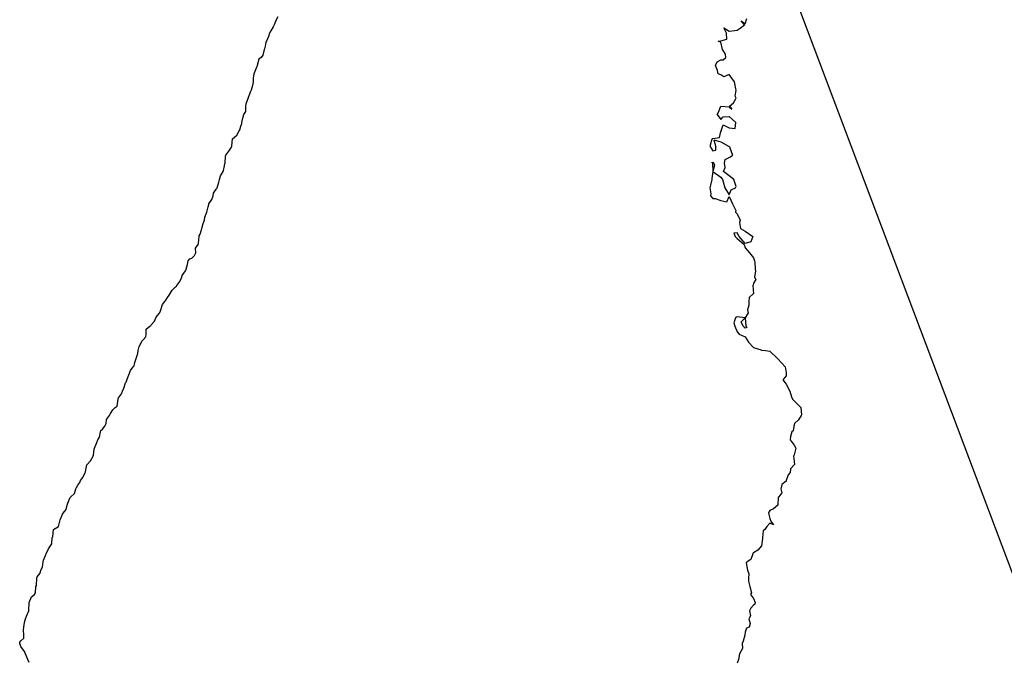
# Model space of a CAD drawing. Header units: inches. Extents: x 158323 to 160611, y 432808 to 437248.
# Tile 137 of 228: x 159418 to 159478, y 436860 to 436900. Entities that reach past the tile are written whole.
import ezdxf

# ---------------------------------------------------------------- set-up
doc = ezdxf.new("R2010")
doc.units = ezdxf.units.IN
doc.header["$MEASUREMENT"] = 0
doc.linetypes.add('CENTER', pattern=[0])
for name, color, linetype, lineweight in [('Hoogtelijn-bestaand 7.00 M', 7, 'Continuous', 15), ('Hoogtelijn-bestaand 8.00 M', 7, 'Continuous', 15), ('Profielen', 3, 'Continuous', 60)]:
    doc.layers.add(name, color=color, linetype=linetype, lineweight=lineweight)

msp = doc.modelspace()

# ---------------------------------------------------------------- linework, layer by layer
at = {"layer": 'Hoogtelijn-bestaand 7.00 M', "color": 252, "linetype": 'Continuous', "lineweight": 25}
for p, q in [((159431.573, 436894.25, 7), (159431.591, 436894.409, 7)), ((159431.591, 436894.409, 7), (159431.698, 436894.75, 7)), ((159431.45, 436893.75, 7), (159431.569, 436893.931, 7)), ((159431.569, 436893.931, 7), (159431.573, 436894.25, 7)), ((159431.25, 436893.026, 7), (159431.31, 436893.19, 7)), ((159431.31, 436893.19, 7), (159431.328, 436893.25, 7)), ((159431.328, 436893.25, 7), (159431.391, 436893.609, 7)), ((159431.391, 436893.609, 7), (159431.45, 436893.75, 7)), ((159431.016, 436892.484, 7), (159431.159, 436892.75, 7)), ((159431.159, 436892.75, 7), (159431.186, 436892.814, 7)), ((159431.186, 436892.814, 7), (159431.25, 436893.026, 7)), ((159430.704, 436891.797, 7), (159430.742, 436892.25, 7)), ((159430.742, 436892.25, 7), (159430.745, 436892.255, 7)), ((159430.745, 436892.255, 7), (159430.75, 436892.26, 7)), ((159430.75, 436892.26, 7), (159431.016, 436892.484, 7)), ((159430.339, 436891.25, 7), (159430.515, 436891.485, 7)), ((159430.515, 436891.485, 7), (159430.679, 436891.75, 7)), ((159430.679, 436891.75, 7), (159430.704, 436891.797, 7)), ((159430.285, 436890.75, 7), (159430.32, 436891.18, 7)), ((159430.32, 436891.18, 7), (159430.339, 436891.25, 7))]:
    msp.add_line(p, q, dxfattribs=at)
for points in [[(159433.534, 436899.75, 7), (159433.431, 436899.569, 7), (159433.314, 436899.25, 7), (159433.292, 436899.209, 7), (159433.25, 436899.145, 7), (159433.104, 436898.896, 7), (159433.019, 436898.75, 7), (159432.963, 436898.537, 7), (159432.831, 436898.25, 7), (159432.802, 436898.198, 7), (159432.75, 436897.95, 7), (159432.714, 436897.786, 7), (159432.693, 436897.75, 7), (159432.605, 436897.396, 7), (159432.496, 436897.25, 7), (159432.355, 436897.145, 7), (159432.266, 436896.75, 7), (159432.264, 436896.736, 7), (159432.25, 436896.703, 7), (159432.117, 436896.383, 7), (159432.061, 436896.25, 7), (159432.012, 436895.988, 7), (159432.008, 436895.75, 7), (159431.975, 436895.526, 7), (159431.895, 436895.25, 7), (159431.848, 436895.152, 7), (159431.75, 436894.898, 7), (159431.716, 436894.784, 7), (159431.698, 436894.75, 7)], [(159418.25, 436860.074, 7), (159418.175, 436860.25, 7), (159418.106, 436860.394, 7), (159417.975, 436860.75, 7), (159417.75, 436861.064, 7), (159417.671, 436861.25, 7), (159417.687, 436861.313, 7), (159417.75, 436861.394, 7), (159417.93, 436861.571, 7), (159417.927, 436861.75, 7), (159417.914, 436862.086, 7), (159417.93, 436862.25, 7), (159417.97, 436862.53, 7), (159418.028, 436862.75, 7), (159418.089, 436862.911, 7), (159418.231, 436863.25, 7), (159418.235, 436863.265, 7), (159418.25, 436863.75, 7), (159418.397, 436864.103, 7), (159418.578, 436864.25, 7), (159418.646, 436864.354, 7), (159418.661, 436864.75, 7), (159418.701, 436864.799, 7), (159418.723, 436865.25, 7), (159418.727, 436865.273, 7), (159418.75, 436865.341, 7), (159418.929, 436865.571, 7), (159418.962, 436865.75, 7), (159419.066, 436865.934, 7), (159419.115, 436866.25, 7), (159419.13, 436866.37, 7), (159419.25, 436866.656, 7), (159419.282, 436866.718, 7), (159419.297, 436866.75, 7), (159419.434, 436867.066, 7), (159419.567, 436867.25, 7), (159419.638, 436867.362, 7), (159419.667, 436867.75, 7), (159419.698, 436867.803, 7), (159419.75, 436868.25, 7), (159420.065, 436868.436, 7), (159420.145, 436868.75, 7), (159420.152, 436868.848, 7), (159420.25, 436869.076, 7), (159420.304, 436869.196, 7), (159420.35, 436869.25, 7), (159420.529, 436869.471, 7), (159420.581, 436869.75, 7), (159420.635, 436869.865, 7), (159420.75, 436870.165, 7), (159420.779, 436870.221, 7), (159420.808, 436870.25, 7), (159421.035, 436870.465, 7), (159421.122, 436870.75, 7), (159421.171, 436870.829, 7), (159421.25, 436870.979, 7), (159421.357, 436871.143, 7), (159421.409, 436871.25, 7), (159421.56, 436871.44, 7), (159421.703, 436871.75, 7), (159421.713, 436871.787, 7), (159421.75, 436872.023, 7), (159421.787, 436872.213, 7), (159421.815, 436872.25, 7), (159422.028, 436872.472, 7), (159422.183, 436872.75, 7), (159422.196, 436872.804, 7), (159422.25, 436873.183, 7), (159422.258, 436873.242, 7), (159422.261, 436873.25, 7), (159422.401, 436873.6, 7), (159422.473, 436873.75, 7), (159422.572, 436873.928, 7), (159422.631, 436874.25, 7), (159422.666, 436874.334, 7), (159422.75, 436874.415, 7), (159422.91, 436874.59, 7), (159422.974, 436874.75, 7), (159423.004, 436874.996, 7), (159423.185, 436875.25, 7), (159423.203, 436875.297, 7), (159423.25, 436875.366, 7), (159423.399, 436875.602, 7), (159423.539, 436875.75, 7), (159423.666, 436875.834, 7), (159423.711, 436876.25, 7), (159423.716, 436876.284, 7), (159423.75, 436876.341, 7), (159423.919, 436876.581, 7), (159423.995, 436876.75, 7), (159424.071, 436876.93, 7), (159424.174, 436877.25, 7), (159424.209, 436877.292, 7), (159424.25, 436877.429, 7), (159424.344, 436877.656, 7), (159424.378, 436877.75, 7), (159424.476, 436878.024, 7), (159424.646, 436878.25, 7), (159424.694, 436878.306, 7), (159424.75, 436878.508, 7), (159424.803, 436878.697, 7), (159424.831, 436878.75, 7), (159424.938, 436879.062, 7), (159424.957, 436879.25, 7), (159425.016, 436879.484, 7), (159425.151, 436879.75, 7), (159425.184, 436879.816, 7), (159425.25, 436879.901, 7), (159425.423, 436880.077, 7), (159425.447, 436880.25, 7), (159425.436, 436880.564, 7), (159425.67, 436880.75, 7), (159425.722, 436880.778, 7), (159425.75, 436880.832, 7), (159425.951, 436881.049, 7), (159426.039, 436881.25, 7), (159426.121, 436881.379, 7), (159426.25, 436881.544, 7), (159426.325, 436881.675, 7), (159426.338, 436881.75, 7), (159426.435, 436882.065, 7), (159426.58, 436882.25, 7), (159426.658, 436882.342, 7), (159426.75, 436882.509, 7), (159426.854, 436882.646, 7), (159426.921, 436882.75, 7), (159427.044, 436882.956, 7), (159427.25, 436883.153, 7), (159427.297, 436883.203, 7), (159427.321, 436883.25, 7), (159427.506, 436883.494, 7), (159427.634, 436883.75, 7), (159427.643, 436883.857, 7), (159427.75, 436884.005, 7), (159427.856, 436884.144, 7), (159427.904, 436884.25, 7), (159427.972, 436884.528, 7), (159428.029, 436884.75, 7), (159428.13, 436884.87, 7), (159428.25, 436884.915, 7), (159428.415, 436885.085, 7), (159428.485, 436885.25, 7), (159428.474, 436885.527, 7), (159428.63, 436885.75, 7), (159428.664, 436885.836, 7), (159428.695, 436886.25, 7), (159428.704, 436886.296, 7), (159428.75, 436886.4, 7), (159428.848, 436886.652, 7), (159428.853, 436886.75, 7), (159428.952, 436887.048, 7), (159429.023, 436887.25, 7), (159429.052, 436887.448, 7), (159429.158, 436887.75, 7), (159429.18, 436887.82, 7), (159429.25, 436888.078, 7), (159429.292, 436888.208, 7), (159429.298, 436888.25, 7), (159429.476, 436888.524, 7), (159429.549, 436888.75, 7), (159429.584, 436888.916, 7), (159429.75, 436889.164, 7), (159429.79, 436889.21, 7), (159429.808, 436889.25, 7), (159429.908, 436889.592, 7), (159429.952, 436889.75, 7), (159430.017, 436889.983, 7), (159430.163, 436890.25, 7), (159430.186, 436890.314, 7), (159430.25, 436890.591, 7), (159430.272, 436890.728, 7), (159430.285, 436890.75, 7)]]:
    msp.add_polyline3d(points, dxfattribs=at)
at = {"layer": 'Hoogtelijn-bestaand 8.00 M', "color": 252, "linetype": 'Continuous', "lineweight": 25}
for p, q in [((159461.27, 436894.25, 8), (159461.528, 436894.472, 8)), ((159461.528, 436894.472, 8), (159461.679, 436894.75, 8)), ((159460.52, 436893.75, 8), (159460.604, 436893.896, 8)), ((159460.604, 436893.896, 8), (159460.75, 436894.25, 8)), ((159460.75, 436894.25, 8), (159461.25, 436894.217, 8)), ((159461.25, 436894.217, 8), (159461.417, 436894.083, 8)), ((159461.27, 436894.25, 8), (159461.417, 436894.083, 8)), ((159460.52, 436893.75, 8), (159460.75, 436893.435, 8)), ((159460.75, 436893.435, 8), (159460.894, 436893.606, 8)), ((159460.894, 436893.606, 8), (159461.25, 436893.625, 8)), ((159461.25, 436893.625, 8), (159461.662, 436893.25, 8)), ((159461.619, 436892.882, 8), (159461.662, 436893.25, 8)), ((159460.672, 436892.328, 8), (159460.75, 436892.708, 8)), ((159460.75, 436892.708, 8), (159460.786, 436892.714, 8)), ((159460.769, 436892.75, 8), (159460.893, 436893.107, 8)), ((159460.769, 436892.75, 8), (159460.786, 436892.714, 8)), ((159460.893, 436893.107, 8), (159461.25, 436892.937, 8)), ((159461.25, 436892.937, 8), (159461.619, 436892.882, 8)), ((159460.112, 436891.888, 8), (159460.209, 436892.25, 8)), ((159460.209, 436892.25, 8), (159460.227, 436892.273, 8)), ((159460.227, 436892.273, 8), (159460.25, 436892.274, 8)), ((159460.25, 436892.274, 8), (159460.672, 436892.328, 8)), ((159460.312, 436892.188, 8), (159460.75, 436892.078, 8)), ((159460.312, 436892.188, 8), (159460.441, 436891.75, 8)), ((159460.75, 436892.078, 8), (159461.208, 436891.792, 8)), ((159460.106, 436891.75, 8), (159460.112, 436891.888, 8)), ((159460.106, 436891.75, 8), (159460.25, 436891.509, 8)), ((159460.25, 436891.509, 8), (159460.441, 436891.559, 8)), ((159460.441, 436891.559, 8), (159460.441, 436891.75, 8)), ((159461.208, 436891.792, 8), (159461.25, 436891.786, 8)), ((159461.25, 436891.786, 8), (159461.289, 436891.75, 8)), ((159461.289, 436891.75, 8), (159461.295, 436891.705, 8)), ((159461.295, 436891.705, 8), (159461.456, 436891.25, 8)), ((159460.203, 436890.798, 8), (159460.25, 436890.812, 8)), ((159460.203, 436890.798, 8), (159460.226, 436890.75, 8)), ((159460.25, 436890.812, 8), (159460.309, 436890.75, 8)), ((159460.971, 436890.75, 8), (159461.013, 436890.987, 8)), ((159461.013, 436890.987, 8), (159461.25, 436891.115, 8)), ((159461.25, 436891.115, 8), (159461.35, 436891.15, 8)), ((159461.35, 436891.15, 8), (159461.456, 436891.25, 8))]:
    msp.add_line(p, q, dxfattribs=at)
for points in [[(159461.679, 436894.75, 8), (159461.625, 436894.875, 8), (159461.691, 436895.25, 8), (159461.667, 436895.333, 8), (159461.583, 436895.75, 8), (159461.25, 436896.205, 8), (159460.938, 436896.062, 8), (159460.75, 436896.185, 8), (159460.583, 436896.25, 8), (159460.55, 436896.45, 8), (159460.411, 436896.75, 8), (159460.524, 436896.976, 8), (159460.75, 436897.102, 8), (159460.898, 436897.102, 8), (159461.058, 436897.25, 8), (159461.042, 436897.458, 8), (159460.85, 436897.75, 8), (159460.75, 436898.188, 8), (159460.583, 436898.25, 8), (159460.728, 436898.272, 8), (159460.75, 436898.278, 8), (159461.12, 436898.38, 8), (159461.104, 436898.75, 8), (159460.932, 436899.068, 8), (159461.25, 436898.875, 8), (159461.6, 436898.9, 8), (159461.75, 436898.938, 8), (159461.942, 436899.058, 8), (159462.191, 436899.25, 8), (159462, 436899.5, 8), (159462.25, 436899.317, 8), (159462.343, 436899.657, 8)], [(159460.226, 436890.75, 8), (159460.25, 436890.25, 8), (159460.191, 436889.809, 8), (159460.203, 436889.75, 8), (159460.105, 436889.396, 8), (159460.068, 436889.25, 8), (159460.128, 436888.872, 8), (159460.118, 436888.75, 8), (159460.25, 436888.577, 8), (159460.405, 436888.595, 8), (159460.75, 436888.463, 8), (159461.125, 436888.375, 8), (159461.25, 436888.7, 8), (159461.455, 436888.25, 8), (159461.659, 436887.841, 8), (159461.639, 436887.75, 8), (159461.75, 436887.639, 8), (159461.925, 436887.25, 8), (159461.89, 436887.11, 8), (159461.96, 436886.75, 8), (159462.25, 436886.573, 8), (159462.708, 436886.25, 8), (159462.58, 436885.92, 8), (159462.25, 436885.816, 8), (159461.866, 436886.25, 8), (159461.75, 436886.468, 8), (159461.542, 436886.458, 8), (159461.628, 436886.25, 8), (159461.75, 436886.125, 8), (159462.179, 436885.75, 8), (159462.25, 436885.558, 8), (159462.5, 436885.25, 8), (159462.75, 436884.942, 8), (159462.823, 436884.75, 8), (159462.826, 436884.674, 8), (159462.85, 436884.25, 8), (159462.867, 436884.133, 8), (159462.808, 436883.75, 8), (159462.9, 436883.6, 8), (159462.75, 436883.375, 8), (159462.738, 436883.262, 8), (159462.721, 436883.25, 8), (159462.75, 436882.75, 8), (159462.492, 436882.509, 8), (159462.472, 436882.25, 8), (159462.464, 436882.036, 8), (159462.386, 436881.75, 8), (159462.432, 436881.568, 8), (159462.25, 436881.25, 8), (159462.292, 436880.75, 8), (159462.344, 436880.656, 8), (159462.25, 436880.625, 8), (159462.114, 436880.75, 8), (159462, 436881, 8), (159462.25, 436881.25, 8), (159461.75, 436881.312, 8), (159461.7, 436881.3, 8), (159461.65, 436881.25, 8), (159461.55, 436880.95, 8), (159461.612, 436880.75, 8), (159461.75, 436880.386, 8), (159461.875, 436880.25, 8), (159462.25, 436880.089, 8), (159462.448, 436879.75, 8), (159462.75, 436879.435, 8), (159463.218, 436879.282, 8), (159463.25, 436879.272, 8), (159463.5, 436879.25, 8), (159463.75, 436879.205, 8), (159464.226, 436878.75, 8), (159464.25, 436878.728, 8), (159464.69, 436878.25, 8), (159464.75, 436877.875, 8), (159464.76, 436877.75, 8), (159464.76, 436877.74, 8), (159464.75, 436877.679, 8), (159464.55, 436877.45, 8), (159464.695, 436877.25, 8), (159464.75, 436877.175, 8), (159464.977, 436876.75, 8), (159465.097, 436876.403, 8), (159465.144, 436876.25, 8), (159465.25, 436876.143, 8), (159465.667, 436875.75, 8), (159465.708, 436875.292, 8), (159465.682, 436875.25, 8), (159465.512, 436874.988, 8), (159465.267, 436874.75, 8), (159465.264, 436874.736, 8), (159465.25, 436874.695, 8), (159465.194, 436874.306, 8), (159465.117, 436874.25, 8), (159465.032, 436873.968, 8), (159465, 436873.75, 8), (159465.25, 436873.423, 8), (159465.362, 436873.25, 8), (159465.336, 436873.164, 8), (159465.25, 436872.841, 8), (159465.227, 436872.773, 8), (159465.213, 436872.75, 8), (159465.25, 436872.417, 8), (159465.274, 436872.25, 8), (159465.26, 436872.24, 8), (159465.25, 436872.227, 8), (159465.022, 436871.978, 8), (159465.011, 436871.75, 8), (159464.892, 436871.608, 8), (159464.767, 436871.25, 8), (159464.77, 436871.23, 8), (159464.75, 436871.213, 8), (159464.49, 436871.01, 8), (159464.43, 436870.75, 8), (159464.492, 436870.509, 8), (159464.309, 436870.25, 8), (159464.276, 436870.224, 8), (159464.25, 436869.75, 8), (159463.986, 436869.514, 8), (159463.75, 436869.423, 8), (159463.685, 436869.315, 8), (159463.674, 436869.25, 8), (159463.75, 436868.929, 8), (159463.826, 436868.75, 8), (159463.977, 436868.523, 8), (159463.75, 436868.625, 8), (159463.58, 436868.42, 8), (159463.45, 436868.25, 8), (159463.341, 436868.159, 8), (159463.309, 436867.75, 8), (159463.305, 436867.695, 8), (159463.25, 436867.25, 8), (159463.026, 436866.974, 8), (159462.75, 436866.815, 8), (159462.714, 436866.786, 8), (159462.706, 436866.75, 8), (159462.592, 436866.408, 8), (159462.354, 436866.25, 8), (159462.295, 436866.205, 8), (159462.393, 436865.75, 8), (159462.472, 436865.528, 8), (159462.453, 436865.25, 8), (159462.439, 436865.061, 8), (159462.528, 436864.75, 8), (159462.639, 436864.361, 8), (159462.578, 436864.25, 8), (159462.75, 436864, 8), (159462.859, 436863.75, 8), (159462.836, 436863.664, 8), (159462.75, 436863.594, 8), (159462.586, 436863.414, 8), (159462.506, 436863.25, 8), (159462.561, 436862.939, 8), (159462.47, 436862.75, 8), (159462.539, 436862.461, 8), (159462.483, 436862.25, 8), (159462.325, 436862.175, 8), (159462.25, 436861.932, 8), (159462.223, 436861.778, 8), (159462.218, 436861.75, 8), (159462.11, 436861.39, 8), (159462.058, 436861.25, 8), (159462.069, 436860.931, 8), (159461.981, 436860.75, 8), (159461.903, 436860.597, 8), (159461.832, 436860.25, 8), (159461.803, 436860.198, 8), (159461.75, 436860.039, 8)], [(159460.309, 436890.75, 8), (159460.361, 436890.639, 8), (159460.25, 436890.25, 8), (159460.75, 436889.9, 8), (159460.85, 436889.75, 8), (159460.886, 436889.614, 8), (159461, 436889.25, 8), (159461.25, 436888.805, 8), (159461.388, 436889.112, 8), (159461.65, 436889.25, 8), (159461.679, 436889.321, 8), (159461.55, 436889.75, 8), (159461.25, 436889.981, 8), (159460.917, 436890.25, 8), (159461.009, 436890.492, 8), (159460.971, 436890.75, 8)]]:
    msp.add_polyline3d(points, dxfattribs=at)
at = {"layer": 'Profielen', "color": 4, "linetype": 'CENTER', "lineweight": 25, "ltscale": 5}
msp.add_line((159515.499, 436767.85, 5.419), (159425.555, 437006.372, 5.419), dxfattribs=at)
msp.add_line((159515.499, 436767.85, 5.419), (159425.555, 437006.372, 5.419), dxfattribs=at)

doc.saveas('drawing.dxf')
